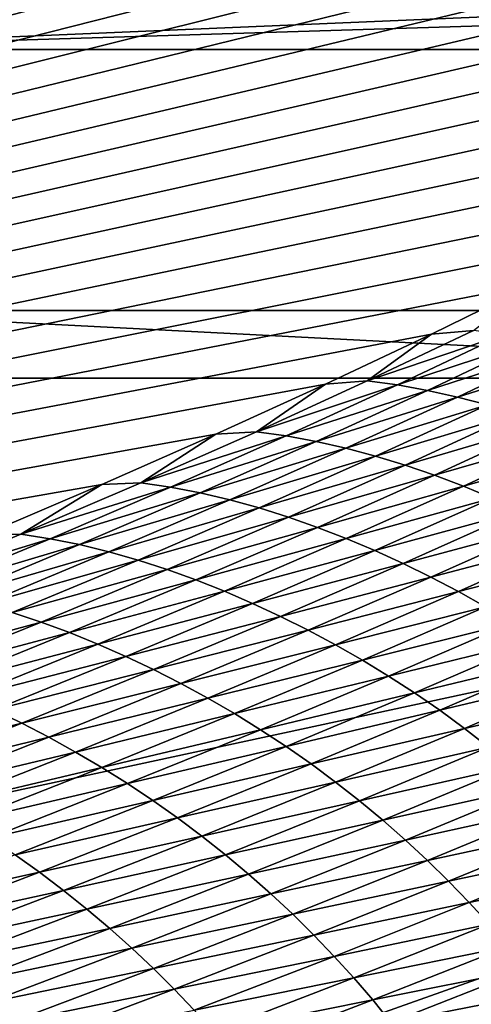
# Model space of a CAD drawing. Extents: x -65 to 446, y -88 to 1318.
# Tile 186 of 229: x 64.171 to 64.498, y -19.679 to -18.968. Entities that reach past the tile are written whole.
import ezdxf

# ---------------------------------------------------------------- set-up
doc = ezdxf.new("R2010")
doc.units = 0
doc.header["$LTSCALE"] = 65.185185
for name, color, linetype in [('1105', 7, 'CONTINUOUS'), ('1292', 7, 'CONTINUOUS'), ('1374', 7, 'CONTINUOUS'), ('1411', 7, 'CONTINUOUS'), ('1436', 7, 'CONTINUOUS'), ('1442', 7, 'CONTINUOUS'), ('831', 7, 'CONTINUOUS'), ('896', 7, 'CONTINUOUS'), ('922', 7, 'CONTINUOUS')]:
    doc.layers.add(name, color=color, linetype=linetype)

msp = doc.modelspace()

# ---------------------------------------------------------------- linework, layer by layer
at = {"layer": '1105', "color": 7, "linetype": 'CONTINUOUS'}
for points in [[(63.94889, -18.98899, -1.4), (63.94889, -84.74866, -1.4), (65.05135, -18.98899, -1.4), (63.94889, -18.98899, -1.4)], [(65.05135, -18.98899, -1.4), (63.94889, -84.74866, -1.4), (65.05135, -84.74866, -1.4), (65.05135, -18.98899, -1.4)]]:
    msp.add_3dface(points, dxfattribs=at)
at = {"layer": '1292', "color": 7, "linetype": 'CONTINUOUS'}
for points in [[(64, -18.47248), (59.9296, -20.0576, 9.8693), (65.29985, -18.47248), (64, -18.47248)], [(65.29985, -18.47248), (59.9296, -20.0576, 9.8693), (65.29993, -18.47769, 0.04261), (65.29985, -18.47248)], [(65.29993, -18.47769, 0.04261), (59.9296, -20.0576, 9.8693), (65.3, -18.48291, 0.08523), (65.29993, -18.47769, 0.04261)], [(65.3, -18.48291, 0.08523), (59.9296, -20.0576, 9.8693), (65.29807, -18.51251, 0.32473), (65.3, -18.48291, 0.08523)], [(65.29807, -18.51251, 0.32473), (59.9296, -20.0576, 9.8693), (65.29268, -18.54227, 0.56201), (65.29807, -18.51251, 0.32473)], [(65.29268, -18.54227, 0.56201), (59.9296, -20.0576, 9.8693), (65.28382, -18.57219, 0.79705), (65.29268, -18.54227, 0.56201)], [(65.28382, -18.57219, 0.79705), (59.9296, -20.0576, 9.8693), (65.27148, -18.60223, 1.02974), (65.28382, -18.57219, 0.79705)], [(65.27148, -18.60223, 1.02974), (59.9296, -20.0576, 9.8693), (65.2556, -18.63233, 1.25975), (65.27148, -18.60223, 1.02974)], [(65.2556, -18.63233, 1.25975), (59.9296, -20.0576, 9.8693), (65.23632, -18.6626, 1.48789), (65.2556, -18.63233, 1.25975)], [(65.23632, -18.6626, 1.48789), (59.9296, -20.0576, 9.8693), (65.21374, -18.69314, 1.71506), (65.23632, -18.6626, 1.48789)], [(65.21374, -18.69314, 1.71506), (59.9296, -20.0576, 9.8693), (65.18791, -18.72391, 1.94101), (65.21374, -18.69314, 1.71506)], [(65.18791, -18.72391, 1.94101), (59.9296, -20.0576, 9.8693), (65.15878, -18.75491, 2.16571), (65.18791, -18.72391, 1.94101)], [(65.15878, -18.75491, 2.16571), (59.9296, -20.0576, 9.8693), (65.12629, -18.78625, 2.39006), (65.15878, -18.75491, 2.16571)], [(65.12629, -18.78625, 2.39006), (59.9296, -20.0576, 9.8693), (65.09044, -18.81802, 2.61465), (65.12629, -18.78625, 2.39006)], [(65.09044, -18.81802, 2.61465), (59.9296, -20.0576, 9.8693), (65.0513, -18.85013, 2.83893), (65.09044, -18.81802, 2.61465)], [(65.0513, -18.85013, 2.83893), (59.9296, -20.0576, 9.8693), (65.00873, -18.88266, 3.06332), (65.0513, -18.85013, 2.83893)], [(65.00873, -18.88266, 3.06332), (59.9296, -20.0576, 9.8693), (64.96261, -18.91568, 3.28841), (65.00873, -18.88266, 3.06332)], [(64.96261, -18.91568, 3.28841), (59.9296, -20.0576, 9.8693), (64.91291, -18.94925, 3.51447), (64.96261, -18.91568, 3.28841)], [(64.91291, -18.94925, 3.51447), (59.9296, -20.0576, 9.8693), (64.85969, -18.98329, 3.74107), (64.91291, -18.94925, 3.51447)], [(64.85969, -18.98329, 3.74107), (59.9296, -20.0576, 9.8693), (64.80302, -19.01773, 3.96761), (64.85969, -18.98329, 3.74107)], [(64.80302, -19.01773, 3.96761), (59.9296, -20.0576, 9.8693), (64.7429, -19.05252, 4.19387), (64.80302, -19.01773, 3.96761)], [(64.7429, -19.05252, 4.19387), (59.9296, -20.0576, 9.8693), (64.67926, -19.08774, 4.42028), (64.7429, -19.05252, 4.19387)], [(64.67926, -19.08774, 4.42028), (59.9296, -20.0576, 9.8693), (64.61229, -19.12327, 4.6461), (64.67926, -19.08774, 4.42028)], [(64.61229, -19.12327, 4.6461), (59.9296, -20.0576, 9.8693), (64.54222, -19.15898, 4.87053), (64.61229, -19.12327, 4.6461)], [(64.54222, -19.15898, 4.87053), (59.9296, -20.0576, 9.8693), (64.46895, -19.1949, 5.09381), (64.54222, -19.15898, 4.87053)], [(64.46895, -19.1949, 5.09381), (59.9296, -20.0576, 9.8693), (64.39251, -19.23102, 5.31594), (64.46895, -19.1949, 5.09381)], [(64.39251, -19.23102, 5.31594), (59.9296, -20.0576, 9.8693), (64.31306, -19.26728, 5.53653), (64.39251, -19.23102, 5.31594)], [(64.31306, -19.26728, 5.53653), (59.9296, -20.0576, 9.8693), (64.23072, -19.30362, 5.75531), (64.31306, -19.26728, 5.53653)], [(64.23072, -19.30362, 5.75531), (59.9296, -20.0576, 9.8693), (64.14538, -19.34006, 5.97248), (64.23072, -19.30362, 5.75531)]]:
    msp.add_3dface(points, dxfattribs=at)
at = {"layer": '1374', "color": 7, "linetype": 'CONTINUOUS'}
for points in [[(64.95129, -19.22659, -1.4), (64.95129, -84.27951, -1.4), (64.04895, -19.22659, -1.4), (64.95129, -19.22659, -1.4)], [(64.04895, -19.22659, -1.4), (64.95129, -84.27951, -1.4), (64.04895, -84.27951, -1.4), (64.04895, -19.22659, -1.4)]]:
    msp.add_3dface(points, dxfattribs=at)
at = {"layer": '1411', "color": 7, "linetype": 'CONTINUOUS'}
for points in [[(64.00006, -19.1777), (65.00018, -19.1777), (64.95129, -19.22659, -1.4), (64.00006, -19.1777)], [(64.00006, -19.1777), (64.95129, -19.22659, -1.4), (64.04895, -19.22659, -1.4), (64.00006, -19.1777)]]:
    msp.add_3dface(points, dxfattribs=at)
at = {"layer": '1436', "color": 7, "linetype": 'CONTINUOUS'}
for points in [[(64.00006, -19.1777), (64, -18.47248), (65.00018, -19.1777), (64.00006, -19.1777)], [(66, -19.1777), (64, -18.47248), (65.79687, -18.68106), (66, -19.1777)], [(64, -18.47248), (66, -19.1777), (65.00018, -19.1777), (64, -18.47248)]]:
    msp.add_3dface(points, dxfattribs=at)
at = {"layer": '1442', "color": 7, "linetype": 'CONTINUOUS'}
for points in [[(64.54222, -19.15898, 4.87053), (64.46895, -19.1949, 5.09381), (64.49936, -19.19222, 5.0739), (64.54222, -19.15898, 4.87053)], [(64.46895, -19.1949, 5.09381), (64.39251, -19.23102, 5.31594), (64.42257, -19.22867, 5.29833), (64.46895, -19.1949, 5.09381)], [(64.49936, -19.19222, 5.0739), (64.46895, -19.1949, 5.09381), (64.42257, -19.22867, 5.29833), (64.49936, -19.19222, 5.0739)], [(64.49936, -19.19222, 5.0739), (64.42257, -19.22867, 5.29833), (64.5213, -19.19507, 5.08276), (64.49936, -19.19222, 5.0739)], [(64.5213, -19.19507, 5.08276), (64.42257, -19.22867, 5.29833), (64.44436, -19.23162, 5.30762), (64.5213, -19.19507, 5.08276)], [(64.5213, -19.19507, 5.08276), (64.44436, -19.23162, 5.30762), (64.54322, -19.19886, 5.0917), (64.5213, -19.19507, 5.08276)], [(64.54322, -19.19886, 5.0917), (64.44436, -19.23162, 5.30762), (64.46612, -19.23552, 5.31701), (64.54322, -19.19886, 5.0917)], [(64.54322, -19.19886, 5.0917), (64.46612, -19.23552, 5.31701), (64.56508, -19.20353, 5.10071), (64.54322, -19.19886, 5.0917)], [(64.56508, -19.20353, 5.10071), (64.46612, -19.23552, 5.31701), (64.48782, -19.24031, 5.32648), (64.56508, -19.20353, 5.10071)], [(64.56508, -19.20353, 5.10071), (64.48782, -19.24031, 5.32648), (64.58686, -19.20903, 5.10974), (64.56508, -19.20353, 5.10071)], [(64.58686, -19.20903, 5.10974), (64.48782, -19.24031, 5.32648), (64.50944, -19.24593, 5.33599), (64.58686, -19.20903, 5.10974)], [(64.39251, -19.23102, 5.31594), (64.31306, -19.26728, 5.53653), (64.34243, -19.26537, 5.52197), (64.39251, -19.23102, 5.31594)], [(64.42257, -19.22867, 5.29833), (64.39251, -19.23102, 5.31594), (64.34243, -19.26537, 5.52197), (64.42257, -19.22867, 5.29833)], [(64.42257, -19.22867, 5.29833), (64.34243, -19.26537, 5.52197), (64.44436, -19.23162, 5.30762), (64.42257, -19.22867, 5.29833)], [(64.44436, -19.23162, 5.30762), (64.34243, -19.26537, 5.52197), (64.36405, -19.26843, 5.53169), (64.44436, -19.23162, 5.30762)], [(64.44436, -19.23162, 5.30762), (64.36405, -19.26843, 5.53169), (64.46612, -19.23552, 5.31701), (64.44436, -19.23162, 5.30762)], [(64.46612, -19.23552, 5.31701), (64.36405, -19.26843, 5.53169), (64.38565, -19.27244, 5.54154), (64.46612, -19.23552, 5.31701)], [(64.46612, -19.23552, 5.31701), (64.38565, -19.27244, 5.54154), (64.48782, -19.24031, 5.32648), (64.46612, -19.23552, 5.31701)], [(64.48782, -19.24031, 5.32648), (64.38565, -19.27244, 5.54154), (64.40718, -19.27736, 5.55148), (64.48782, -19.24031, 5.32648)], [(64.48782, -19.24031, 5.32648), (64.40718, -19.27736, 5.55148), (64.50944, -19.24593, 5.33599), (64.48782, -19.24031, 5.32648)], [(64.50944, -19.24593, 5.33599), (64.40718, -19.27736, 5.55148), (64.42862, -19.28311, 5.56147), (64.50944, -19.24593, 5.33599)], [(64.50944, -19.24593, 5.33599), (64.42862, -19.28311, 5.56147), (64.53093, -19.25234, 5.3455), (64.50944, -19.24593, 5.33599)], [(64.53093, -19.25234, 5.3455), (64.42862, -19.28311, 5.56147), (64.44995, -19.28964, 5.57147), (64.53093, -19.25234, 5.3455)], [(64.53093, -19.25234, 5.3455), (64.44995, -19.28964, 5.57147), (64.55228, -19.25948, 5.355), (64.53093, -19.25234, 5.3455)], [(64.55228, -19.25948, 5.355), (64.44995, -19.28964, 5.57147), (64.47112, -19.2969, 5.58146), (64.55228, -19.25948, 5.355)], [(64.55228, -19.25948, 5.355), (64.47112, -19.2969, 5.58146), (64.57346, -19.26731, 5.36447), (64.55228, -19.25948, 5.355)], [(64.31306, -19.26728, 5.53653), (64.23072, -19.30362, 5.75531), (64.25893, -19.30233, 5.74472), (64.31306, -19.26728, 5.53653)], [(64.34243, -19.26537, 5.52197), (64.31306, -19.26728, 5.53653), (64.25893, -19.30233, 5.74472), (64.34243, -19.26537, 5.52197)], [(64.34243, -19.26537, 5.52197), (64.25893, -19.30233, 5.74472), (64.36405, -19.26843, 5.53169), (64.34243, -19.26537, 5.52197)], [(64.36405, -19.26843, 5.53169), (64.25893, -19.30233, 5.74472), (64.28038, -19.30549, 5.75488), (64.36405, -19.26843, 5.53169)], [(64.36405, -19.26843, 5.53169), (64.28038, -19.30549, 5.75488), (64.38565, -19.27244, 5.54154), (64.36405, -19.26843, 5.53169)], [(64.57346, -19.26731, 5.36447), (64.47112, -19.2969, 5.58146), (64.49213, -19.30485, 5.59143), (64.57346, -19.26731, 5.36447)], [(64.57346, -19.26731, 5.36447), (64.49213, -19.30485, 5.59143), (64.59446, -19.2758, 5.37392), (64.57346, -19.26731, 5.36447)], [(64.38565, -19.27244, 5.54154), (64.28038, -19.30549, 5.75488), (64.3018, -19.30962, 5.76519), (64.38565, -19.27244, 5.54154)], [(64.38565, -19.27244, 5.54154), (64.3018, -19.30962, 5.76519), (64.40718, -19.27736, 5.55148), (64.38565, -19.27244, 5.54154)], [(64.59446, -19.2758, 5.37392), (64.49213, -19.30485, 5.59143), (64.51296, -19.31345, 5.60139), (64.59446, -19.2758, 5.37392)], [(64.40718, -19.27736, 5.55148), (64.3018, -19.30962, 5.76519), (64.32316, -19.31466, 5.7756), (64.40718, -19.27736, 5.55148)], [(64.40718, -19.27736, 5.55148), (64.32316, -19.31466, 5.7756), (64.42862, -19.28311, 5.56147), (64.40718, -19.27736, 5.55148)], [(64.42862, -19.28311, 5.56147), (64.32316, -19.31466, 5.7756), (64.34443, -19.32054, 5.78607), (64.42862, -19.28311, 5.56147)], [(64.42862, -19.28311, 5.56147), (64.34443, -19.32054, 5.78607), (64.44995, -19.28964, 5.57147), (64.42862, -19.28311, 5.56147)], [(64.44995, -19.28964, 5.57147), (64.34443, -19.32054, 5.78607), (64.36557, -19.32721, 5.79657), (64.44995, -19.28964, 5.57147)], [(64.44995, -19.28964, 5.57147), (64.36557, -19.32721, 5.79657), (64.47112, -19.2969, 5.58146), (64.44995, -19.28964, 5.57147)], [(64.47112, -19.2969, 5.58146), (64.36557, -19.32721, 5.79657), (64.38656, -19.33459, 5.80706), (64.47112, -19.2969, 5.58146)], [(64.47112, -19.2969, 5.58146), (64.38656, -19.33459, 5.80706), (64.49213, -19.30485, 5.59143), (64.47112, -19.2969, 5.58146)], [(64.23072, -19.30362, 5.75531), (64.14538, -19.34006, 5.97248), (64.17209, -19.33951, 5.96648), (64.23072, -19.30362, 5.75531)], [(64.25893, -19.30233, 5.74472), (64.23072, -19.30362, 5.75531), (64.17209, -19.33951, 5.96648), (64.25893, -19.30233, 5.74472)], [(64.25893, -19.30233, 5.74472), (64.17209, -19.33951, 5.96648), (64.28038, -19.30549, 5.75488), (64.25893, -19.30233, 5.74472)], [(64.49213, -19.30485, 5.59143), (64.38656, -19.33459, 5.80706), (64.40739, -19.34265, 5.81754), (64.49213, -19.30485, 5.59143)], [(64.49213, -19.30485, 5.59143), (64.40739, -19.34265, 5.81754), (64.51296, -19.31345, 5.60139), (64.49213, -19.30485, 5.59143)], [(64.28038, -19.30549, 5.75488), (64.17209, -19.33951, 5.96648), (64.19337, -19.34278, 5.97709), (64.28038, -19.30549, 5.75488)], [(64.28038, -19.30549, 5.75488), (64.19337, -19.34278, 5.97709), (64.3018, -19.30962, 5.76519), (64.28038, -19.30549, 5.75488)], [(64.3018, -19.30962, 5.76519), (64.19337, -19.34278, 5.97709), (64.21461, -19.34704, 5.98786), (64.3018, -19.30962, 5.76519)], [(64.3018, -19.30962, 5.76519), (64.21461, -19.34704, 5.98786), (64.32316, -19.31466, 5.7756), (64.3018, -19.30962, 5.76519)], [(64.32316, -19.31466, 5.7756), (64.21461, -19.34704, 5.98786), (64.23578, -19.3522, 5.99875), (64.32316, -19.31466, 5.7756)], [(64.32316, -19.31466, 5.7756), (64.23578, -19.3522, 5.99875), (64.34443, -19.32054, 5.78607), (64.32316, -19.31466, 5.7756)], [(64.51296, -19.31345, 5.60139), (64.40739, -19.34265, 5.81754), (64.42804, -19.35136, 5.828), (64.51296, -19.31345, 5.60139)], [(64.51296, -19.31345, 5.60139), (64.42804, -19.35136, 5.828), (64.53358, -19.32266, 5.61129), (64.51296, -19.31345, 5.60139)], [(64.34443, -19.32054, 5.78607), (64.23578, -19.3522, 5.99875), (64.25686, -19.35822, 6.0097), (64.34443, -19.32054, 5.78607)], [(64.34443, -19.32054, 5.78607), (64.25686, -19.35822, 6.0097), (64.36557, -19.32721, 5.79657), (64.34443, -19.32054, 5.78607)], [(64.53358, -19.32266, 5.61129), (64.42804, -19.35136, 5.828), (64.44848, -19.36067, 5.83843), (64.53358, -19.32266, 5.61129)], [(64.53358, -19.32266, 5.61129), (64.44848, -19.36067, 5.83843), (64.55394, -19.33247, 5.62112), (64.53358, -19.32266, 5.61129)], [(64.36557, -19.32721, 5.79657), (64.25686, -19.35822, 6.0097), (64.27782, -19.36501, 6.0207), (64.36557, -19.32721, 5.79657)], [(64.36557, -19.32721, 5.79657), (64.27782, -19.36501, 6.0207), (64.38656, -19.33459, 5.80706), (64.36557, -19.32721, 5.79657)], [(64.55394, -19.33247, 5.62112), (64.44848, -19.36067, 5.83843), (64.46867, -19.37056, 5.84878), (64.55394, -19.33247, 5.62112)], [(64.55394, -19.33247, 5.62112), (64.46867, -19.37056, 5.84878), (64.57401, -19.34286, 5.63082), (64.55394, -19.33247, 5.62112)], [(64.17209, -19.33951, 5.96648), (64.14538, -19.34006, 5.97248), (64.08192, -19.37691, 6.18721), (64.17209, -19.33951, 5.96648)], [(64.17209, -19.33951, 5.96648), (64.08192, -19.37691, 6.18721), (64.19337, -19.34278, 5.97709), (64.17209, -19.33951, 5.96648)], [(64.38656, -19.33459, 5.80706), (64.27782, -19.36501, 6.0207), (64.29862, -19.37252, 6.0317), (64.38656, -19.33459, 5.80706)], [(64.38656, -19.33459, 5.80706), (64.29862, -19.37252, 6.0317), (64.40739, -19.34265, 5.81754), (64.38656, -19.33459, 5.80706)], [(64.19337, -19.34278, 5.97709), (64.08192, -19.37691, 6.18721), (64.10301, -19.3803, 6.19826), (64.19337, -19.34278, 5.97709)], [(64.19337, -19.34278, 5.97709), (64.10301, -19.3803, 6.19826), (64.21461, -19.34704, 5.98786), (64.19337, -19.34278, 5.97709)], [(64.21461, -19.34704, 5.98786), (64.10301, -19.3803, 6.19826), (64.12407, -19.38467, 6.20948), (64.21461, -19.34704, 5.98786)], [(64.21461, -19.34704, 5.98786), (64.12407, -19.38467, 6.20948), (64.23578, -19.3522, 5.99875), (64.21461, -19.34704, 5.98786)], [(64.40739, -19.34265, 5.81754), (64.29862, -19.37252, 6.0317), (64.31926, -19.3807, 6.04269), (64.40739, -19.34265, 5.81754)], [(64.40739, -19.34265, 5.81754), (64.31926, -19.3807, 6.04269), (64.42804, -19.35136, 5.828), (64.40739, -19.34265, 5.81754)], [(64.57401, -19.34286, 5.63082), (64.46867, -19.37056, 5.84878), (64.48855, -19.38102, 5.859), (64.57401, -19.34286, 5.63082)], [(64.57401, -19.34286, 5.63082), (64.48855, -19.38102, 5.859), (64.59373, -19.35382, 5.64036), (64.57401, -19.34286, 5.63082)], [(64.23578, -19.3522, 5.99875), (64.12407, -19.38467, 6.20948), (64.14505, -19.38997, 6.22085), (64.23578, -19.3522, 5.99875)], [(64.23578, -19.3522, 5.99875), (64.14505, -19.38997, 6.22085), (64.25686, -19.35822, 6.0097), (64.23578, -19.3522, 5.99875)], [(64.42804, -19.35136, 5.828), (64.31926, -19.3807, 6.04269), (64.33972, -19.38952, 6.05367), (64.42804, -19.35136, 5.828)], [(64.42804, -19.35136, 5.828), (64.33972, -19.38952, 6.05367), (64.44848, -19.36067, 5.83843), (64.42804, -19.35136, 5.828)], [(64.59373, -19.35382, 5.64036), (64.48855, -19.38102, 5.859), (64.5081, -19.39203, 5.86905), (64.59373, -19.35382, 5.64036)], [(64.25686, -19.35822, 6.0097), (64.14505, -19.38997, 6.22085), (64.16594, -19.39611, 6.2323), (64.25686, -19.35822, 6.0097)], [(64.25686, -19.35822, 6.0097), (64.16594, -19.39611, 6.2323), (64.27782, -19.36501, 6.0207), (64.25686, -19.35822, 6.0097)], [(64.44848, -19.36067, 5.83843), (64.33972, -19.38952, 6.05367), (64.35997, -19.39892, 6.06463), (64.44848, -19.36067, 5.83843)], [(64.44848, -19.36067, 5.83843), (64.35997, -19.39892, 6.06463), (64.46867, -19.37056, 5.84878), (64.44848, -19.36067, 5.83843)], [(64.27782, -19.36501, 6.0207), (64.16594, -19.39611, 6.2323), (64.1867, -19.40304, 6.24379), (64.27782, -19.36501, 6.0207)], [(64.27782, -19.36501, 6.0207), (64.1867, -19.40304, 6.24379), (64.29862, -19.37252, 6.0317), (64.27782, -19.36501, 6.0207)], [(64.29862, -19.37252, 6.0317), (64.1867, -19.40304, 6.24379), (64.2073, -19.41068, 6.2553), (64.29862, -19.37252, 6.0317)], [(64.29862, -19.37252, 6.0317), (64.2073, -19.41068, 6.2553), (64.31926, -19.3807, 6.04269), (64.29862, -19.37252, 6.0317)], [(64.46867, -19.37056, 5.84878), (64.35997, -19.39892, 6.06463), (64.37997, -19.40891, 6.0755), (64.46867, -19.37056, 5.84878)], [(64.46867, -19.37056, 5.84878), (64.37997, -19.40891, 6.0755), (64.48855, -19.38102, 5.859), (64.46867, -19.37056, 5.84878)], [(64.31926, -19.3807, 6.04269), (64.2073, -19.41068, 6.2553), (64.22775, -19.41898, 6.26681), (64.31926, -19.3807, 6.04269)], [(64.31926, -19.3807, 6.04269), (64.22775, -19.41898, 6.26681), (64.33972, -19.38952, 6.05367), (64.31926, -19.3807, 6.04269)], [(64.48855, -19.38102, 5.859), (64.37997, -19.40891, 6.0755), (64.39967, -19.41944, 6.08625), (64.48855, -19.38102, 5.859)], [(64.48855, -19.38102, 5.859), (64.39967, -19.41944, 6.08625), (64.5081, -19.39203, 5.86905), (64.48855, -19.38102, 5.859)], [(64.33972, -19.38952, 6.05367), (64.22775, -19.41898, 6.26681), (64.24801, -19.42791, 6.27832), (64.33972, -19.38952, 6.05367)], [(64.33972, -19.38952, 6.05367), (64.24801, -19.42791, 6.27832), (64.35997, -19.39892, 6.06463), (64.33972, -19.38952, 6.05367)], [(64.16594, -19.39611, 6.2323), (64.07165, -19.43422, 6.4538), (64.1867, -19.40304, 6.24379), (64.16594, -19.39611, 6.2323)], [(64.5081, -19.39203, 5.86905), (64.39967, -19.41944, 6.08625), (64.41904, -19.43051, 6.09683), (64.5081, -19.39203, 5.86905)], [(64.5081, -19.39203, 5.86905), (64.41904, -19.43051, 6.09683), (64.5273, -19.40358, 5.87889), (64.5081, -19.39203, 5.86905)], [(64.1867, -19.40304, 6.24379), (64.07165, -19.43422, 6.4538), (64.09221, -19.44128, 6.4658), (64.1867, -19.40304, 6.24379)], [(64.1867, -19.40304, 6.24379), (64.09221, -19.44128, 6.4658), (64.2073, -19.41068, 6.2553), (64.1867, -19.40304, 6.24379)], [(64.35997, -19.39892, 6.06463), (64.24801, -19.42791, 6.27832), (64.26807, -19.43742, 6.28981), (64.35997, -19.39892, 6.06463)], [(64.35997, -19.39892, 6.06463), (64.26807, -19.43742, 6.28981), (64.37997, -19.40891, 6.0755), (64.35997, -19.39892, 6.06463)], [(64.5273, -19.40358, 5.87889), (64.41904, -19.43051, 6.09683), (64.43806, -19.4421, 6.1072), (64.5273, -19.40358, 5.87889)], [(64.5273, -19.40358, 5.87889), (64.43806, -19.4421, 6.1072), (64.54613, -19.41564, 5.88849), (64.5273, -19.40358, 5.87889)], [(64.2073, -19.41068, 6.2553), (64.09221, -19.44128, 6.4658), (64.11262, -19.44905, 6.47782), (64.2073, -19.41068, 6.2553)], [(64.2073, -19.41068, 6.2553), (64.11262, -19.44905, 6.47782), (64.22775, -19.41898, 6.26681), (64.2073, -19.41068, 6.2553)], [(64.37997, -19.40891, 6.0755), (64.26807, -19.43742, 6.28981), (64.28787, -19.44749, 6.30122), (64.37997, -19.40891, 6.0755)], [(64.37997, -19.40891, 6.0755), (64.28787, -19.44749, 6.30122), (64.39967, -19.41944, 6.08625), (64.37997, -19.40891, 6.0755)], [(64.22775, -19.41898, 6.26681), (64.11262, -19.44905, 6.47782), (64.13286, -19.45748, 6.48985), (64.22775, -19.41898, 6.26681)], [(64.22775, -19.41898, 6.26681), (64.13286, -19.45748, 6.48985), (64.24801, -19.42791, 6.27832), (64.22775, -19.41898, 6.26681)], [(64.54613, -19.41564, 5.88849), (64.43806, -19.4421, 6.1072), (64.45671, -19.45419, 6.11731), (64.54613, -19.41564, 5.88849)], [(64.54613, -19.41564, 5.88849), (64.45671, -19.45419, 6.11731), (64.56457, -19.42821, 5.89778), (64.54613, -19.41564, 5.88849)], [(64.39967, -19.41944, 6.08625), (64.28787, -19.44749, 6.30122), (64.30738, -19.45809, 6.31251), (64.39967, -19.41944, 6.08625)], [(64.39967, -19.41944, 6.08625), (64.30738, -19.45809, 6.31251), (64.41904, -19.43051, 6.09683), (64.39967, -19.41944, 6.08625)], [(64.24801, -19.42791, 6.27832), (64.13286, -19.45748, 6.48985), (64.15292, -19.46652, 6.50189), (64.24801, -19.42791, 6.27832)], [(64.24801, -19.42791, 6.27832), (64.15292, -19.46652, 6.50189), (64.26807, -19.43742, 6.28981), (64.24801, -19.42791, 6.27832)], [(64.41904, -19.43051, 6.09683), (64.30738, -19.45809, 6.31251), (64.32656, -19.46922, 6.32363), (64.41904, -19.43051, 6.09683)], [(64.41904, -19.43051, 6.09683), (64.32656, -19.46922, 6.32363), (64.43806, -19.4421, 6.1072), (64.41904, -19.43051, 6.09683)], [(64.56457, -19.42821, 5.89778), (64.45671, -19.45419, 6.11731), (64.47498, -19.46678, 6.12712), (64.56457, -19.42821, 5.89778)], [(64.56457, -19.42821, 5.89778), (64.47498, -19.46678, 6.12712), (64.58261, -19.44128, 5.90674), (64.56457, -19.42821, 5.89778)], [(64.26807, -19.43742, 6.28981), (64.15292, -19.46652, 6.50189), (64.17277, -19.47613, 6.51391), (64.26807, -19.43742, 6.28981)], [(64.26807, -19.43742, 6.28981), (64.17277, -19.47613, 6.51391), (64.28787, -19.44749, 6.30122), (64.26807, -19.43742, 6.28981)], [(64.28787, -19.44749, 6.30122), (64.17277, -19.47613, 6.51391), (64.19238, -19.48629, 6.52586), (64.28787, -19.44749, 6.30122)], [(64.28787, -19.44749, 6.30122), (64.19238, -19.48629, 6.52586), (64.30738, -19.45809, 6.31251), (64.28787, -19.44749, 6.30122)], [(64.43806, -19.4421, 6.1072), (64.32656, -19.46922, 6.32363), (64.34539, -19.48086, 6.33453), (64.43806, -19.4421, 6.1072)], [(64.43806, -19.4421, 6.1072), (64.34539, -19.48086, 6.33453), (64.45671, -19.45419, 6.11731), (64.43806, -19.4421, 6.1072)], [(64.58261, -19.44128, 5.90674), (64.47498, -19.46678, 6.12712), (64.49285, -19.47986, 6.13657), (64.58261, -19.44128, 5.90674)], [(64.58261, -19.44128, 5.90674), (64.49285, -19.47986, 6.13657), (64.60023, -19.45483, 5.91532), (64.58261, -19.44128, 5.90674)], [(64.45671, -19.45419, 6.11731), (64.34539, -19.48086, 6.33453), (64.36386, -19.49299, 6.34516), (64.45671, -19.45419, 6.11731)], [(64.45671, -19.45419, 6.11731), (64.36386, -19.49299, 6.34516), (64.47498, -19.46678, 6.12712), (64.45671, -19.45419, 6.11731)], [(64.30738, -19.45809, 6.31251), (64.19238, -19.48629, 6.52586), (64.21169, -19.49697, 6.53769), (64.30738, -19.45809, 6.31251)], [(64.30738, -19.45809, 6.31251), (64.21169, -19.49697, 6.53769), (64.32656, -19.46922, 6.32363), (64.30738, -19.45809, 6.31251)], [(64.60023, -19.45483, 5.91532), (64.49285, -19.47986, 6.13657), (64.51031, -19.49341, 6.14564), (64.60023, -19.45483, 5.91532)], [(64.15292, -19.46652, 6.50189), (64.05446, -19.50532, 6.72432), (64.17277, -19.47613, 6.51391), (64.15292, -19.46652, 6.50189)], [(64.47498, -19.46678, 6.12712), (64.36386, -19.49299, 6.34516), (64.38195, -19.5056, 6.35549), (64.47498, -19.46678, 6.12712)], [(64.47498, -19.46678, 6.12712), (64.38195, -19.5056, 6.35549), (64.49285, -19.47986, 6.13657), (64.47498, -19.46678, 6.12712)], [(64.32656, -19.46922, 6.32363), (64.21169, -19.49697, 6.53769), (64.23067, -19.50816, 6.54935), (64.32656, -19.46922, 6.32363)], [(64.32656, -19.46922, 6.32363), (64.23067, -19.50816, 6.54935), (64.34539, -19.48086, 6.33453), (64.32656, -19.46922, 6.32363)], [(64.17277, -19.47613, 6.51391), (64.05446, -19.50532, 6.72432), (64.07411, -19.51504, 6.73688), (64.17277, -19.47613, 6.51391)], [(64.17277, -19.47613, 6.51391), (64.07411, -19.51504, 6.73688), (64.19238, -19.48629, 6.52586), (64.17277, -19.47613, 6.51391)], [(64.34539, -19.48086, 6.33453), (64.23067, -19.50816, 6.54935), (64.24931, -19.51984, 6.56079), (64.34539, -19.48086, 6.33453)], [(64.34539, -19.48086, 6.33453), (64.24931, -19.51984, 6.56079), (64.36386, -19.49299, 6.34516), (64.34539, -19.48086, 6.33453)], [(64.49285, -19.47986, 6.13657), (64.38195, -19.5056, 6.35549), (64.39964, -19.51868, 6.36546), (64.49285, -19.47986, 6.13657)], [(64.49285, -19.47986, 6.13657), (64.39964, -19.51868, 6.36546), (64.51031, -19.49341, 6.14564), (64.49285, -19.47986, 6.13657)], [(64.19238, -19.48629, 6.52586), (64.07411, -19.51504, 6.73688), (64.09352, -19.52528, 6.74937), (64.19238, -19.48629, 6.52586)], [(64.19238, -19.48629, 6.52586), (64.09352, -19.52528, 6.74937), (64.21169, -19.49697, 6.53769), (64.19238, -19.48629, 6.52586)], [(64.21169, -19.49697, 6.53769), (64.09352, -19.52528, 6.74937), (64.11262, -19.53604, 6.76174), (64.21169, -19.49697, 6.53769)], [(64.21169, -19.49697, 6.53769), (64.11262, -19.53604, 6.76174), (64.23067, -19.50816, 6.54935), (64.21169, -19.49697, 6.53769)], [(64.36386, -19.49299, 6.34516), (64.24931, -19.51984, 6.56079), (64.26759, -19.532, 6.57196), (64.36386, -19.49299, 6.34516)], [(64.36386, -19.49299, 6.34516), (64.26759, -19.532, 6.57196), (64.38195, -19.5056, 6.35549), (64.36386, -19.49299, 6.34516)], [(64.51031, -19.49341, 6.14564), (64.39964, -19.51868, 6.36546), (64.41692, -19.53223, 6.37502), (64.51031, -19.49341, 6.14564)], [(64.51031, -19.49341, 6.14564), (64.41692, -19.53223, 6.37502), (64.52733, -19.5074, 6.15427), (64.51031, -19.49341, 6.14564)], [(64.23067, -19.50816, 6.54935), (64.11262, -19.53604, 6.76174), (64.13141, -19.54729, 6.77394), (64.23067, -19.50816, 6.54935)], [(64.23067, -19.50816, 6.54935), (64.13141, -19.54729, 6.77394), (64.24931, -19.51984, 6.56079), (64.23067, -19.50816, 6.54935)], [(64.38195, -19.5056, 6.35549), (64.26759, -19.532, 6.57196), (64.28549, -19.54464, 6.58281), (64.38195, -19.5056, 6.35549)], [(64.38195, -19.5056, 6.35549), (64.28549, -19.54464, 6.58281), (64.39964, -19.51868, 6.36546), (64.38195, -19.5056, 6.35549)], [(64.52733, -19.5074, 6.15427), (64.41692, -19.53223, 6.37502), (64.43377, -19.5462, 6.38413), (64.52733, -19.5074, 6.15427)], [(64.52733, -19.5074, 6.15427), (64.43377, -19.5462, 6.38413), (64.54388, -19.52181, 6.16242), (64.52733, -19.5074, 6.15427)], [(64.39964, -19.51868, 6.36546), (64.28549, -19.54464, 6.58281), (64.303, -19.55773, 6.5933), (64.39964, -19.51868, 6.36546)], [(64.39964, -19.51868, 6.36546), (64.303, -19.55773, 6.5933), (64.41692, -19.53223, 6.37502), (64.39964, -19.51868, 6.36546)], [(64.24931, -19.51984, 6.56079), (64.13141, -19.54729, 6.77394), (64.14985, -19.55902, 6.78592), (64.24931, -19.51984, 6.56079)], [(64.24931, -19.51984, 6.56079), (64.14985, -19.55902, 6.78592), (64.26759, -19.532, 6.57196), (64.24931, -19.51984, 6.56079)], [(64.54388, -19.52181, 6.16242), (64.43377, -19.5462, 6.38413), (64.45015, -19.56059, 6.39275), (64.54388, -19.52181, 6.16242)], [(64.54388, -19.52181, 6.16242), (64.45015, -19.56059, 6.39275), (64.55994, -19.53661, 6.17006), (64.54388, -19.52181, 6.16242)], [(64.26759, -19.532, 6.57196), (64.14985, -19.55902, 6.78592), (64.16793, -19.57122, 6.79762), (64.26759, -19.532, 6.57196)], [(64.26759, -19.532, 6.57196), (64.16793, -19.57122, 6.79762), (64.28549, -19.54464, 6.58281), (64.26759, -19.532, 6.57196)], [(64.41692, -19.53223, 6.37502), (64.303, -19.55773, 6.5933), (64.3201, -19.57127, 6.60337), (64.41692, -19.53223, 6.37502)], [(64.41692, -19.53223, 6.37502), (64.3201, -19.57127, 6.60337), (64.43377, -19.5462, 6.38413), (64.41692, -19.53223, 6.37502)], [(64.55994, -19.53661, 6.17006), (64.45015, -19.56059, 6.39275), (64.46604, -19.57535, 6.40083), (64.55994, -19.53661, 6.17006)], [(64.55994, -19.53661, 6.17006), (64.46604, -19.57535, 6.40083), (64.57549, -19.55177, 6.17713), (64.55994, -19.53661, 6.17006)], [(64.28549, -19.54464, 6.58281), (64.16793, -19.57122, 6.79762), (64.18565, -19.58387, 6.809), (64.28549, -19.54464, 6.58281)], [(64.28549, -19.54464, 6.58281), (64.18565, -19.58387, 6.809), (64.303, -19.55773, 6.5933), (64.28549, -19.54464, 6.58281)], [(64.43377, -19.5462, 6.38413), (64.3201, -19.57127, 6.60337), (64.33677, -19.58523, 6.61297), (64.43377, -19.5462, 6.38413)], [(64.43377, -19.5462, 6.38413), (64.33677, -19.58523, 6.61297), (64.45015, -19.56059, 6.39275), (64.43377, -19.5462, 6.38413)], [(64.57549, -19.55177, 6.17713), (64.46604, -19.57535, 6.40083), (64.48144, -19.59045, 6.40833), (64.57549, -19.55177, 6.17713)], [(64.57549, -19.55177, 6.17713), (64.48144, -19.59045, 6.40833), (64.59053, -19.56725, 6.18361), (64.57549, -19.55177, 6.17713)], [(64.303, -19.55773, 6.5933), (64.18565, -19.58387, 6.809), (64.20297, -19.59697, 6.82), (64.303, -19.55773, 6.5933)], [(64.303, -19.55773, 6.5933), (64.20297, -19.59697, 6.82), (64.3201, -19.57127, 6.60337), (64.303, -19.55773, 6.5933)], [(64.45015, -19.56059, 6.39275), (64.33677, -19.58523, 6.61297), (64.35298, -19.59958, 6.62206), (64.45015, -19.56059, 6.39275)], [(64.45015, -19.56059, 6.39275), (64.35298, -19.59958, 6.62206), (64.46604, -19.57535, 6.40083), (64.45015, -19.56059, 6.39275)], [(64.59053, -19.56725, 6.18361), (64.48144, -19.59045, 6.40833), (64.49632, -19.60586, 6.41521), (64.59053, -19.56725, 6.18361)], [(64.59053, -19.56725, 6.18361), (64.49632, -19.60586, 6.41521), (64.60505, -19.58301, 6.18944), (64.59053, -19.56725, 6.18361)], [(64.16793, -19.57122, 6.79762), (64.06492, -19.61061, 7.02206), (64.18565, -19.58387, 6.809), (64.16793, -19.57122, 6.79762)], [(64.3201, -19.57127, 6.60337), (64.20297, -19.59697, 6.82), (64.21989, -19.61051, 6.83058), (64.3201, -19.57127, 6.60337)], [(64.3201, -19.57127, 6.60337), (64.21989, -19.61051, 6.83058), (64.33677, -19.58523, 6.61297), (64.3201, -19.57127, 6.60337)], [(64.46604, -19.57535, 6.40083), (64.35298, -19.59958, 6.62206), (64.3687, -19.6143, 6.63059), (64.46604, -19.57535, 6.40083)], [(64.46604, -19.57535, 6.40083), (64.3687, -19.6143, 6.63059), (64.48144, -19.59045, 6.40833), (64.46604, -19.57535, 6.40083)], [(64.18565, -19.58387, 6.809), (64.06492, -19.61061, 7.02206), (64.08244, -19.62329, 7.03396), (64.18565, -19.58387, 6.809)], [(64.18565, -19.58387, 6.809), (64.08244, -19.62329, 7.03396), (64.20297, -19.59697, 6.82), (64.18565, -19.58387, 6.809)], [(64.33677, -19.58523, 6.61297), (64.21989, -19.61051, 6.83058), (64.23637, -19.62445, 6.84067), (64.33677, -19.58523, 6.61297)], [(64.33677, -19.58523, 6.61297), (64.23637, -19.62445, 6.84067), (64.35298, -19.59958, 6.62206), (64.33677, -19.58523, 6.61297)], [(64.60505, -19.58301, 6.18944), (64.49632, -19.60586, 6.41521), (64.51069, -19.62154, 6.42141), (64.60505, -19.58301, 6.18944)], [(64.20297, -19.59697, 6.82), (64.08244, -19.62329, 7.03396), (64.09957, -19.63639, 7.04548), (64.20297, -19.59697, 6.82)], [(64.20297, -19.59697, 6.82), (64.09957, -19.63639, 7.04548), (64.21989, -19.61051, 6.83058), (64.20297, -19.59697, 6.82)], [(64.48144, -19.59045, 6.40833), (64.3687, -19.6143, 6.63059), (64.38393, -19.62935, 6.63852), (64.48144, -19.59045, 6.40833)], [(64.48144, -19.59045, 6.40833), (64.38393, -19.62935, 6.63852), (64.49632, -19.60586, 6.41521), (64.48144, -19.59045, 6.40833)], [(64.35298, -19.59958, 6.62206), (64.23637, -19.62445, 6.84067), (64.2524, -19.63878, 6.85024), (64.35298, -19.59958, 6.62206)], [(64.35298, -19.59958, 6.62206), (64.2524, -19.63878, 6.85024), (64.3687, -19.6143, 6.63059), (64.35298, -19.59958, 6.62206)], [(64.21989, -19.61051, 6.83058), (64.09957, -19.63639, 7.04548), (64.1163, -19.64992, 7.05656), (64.21989, -19.61051, 6.83058)], [(64.21989, -19.61051, 6.83058), (64.1163, -19.64992, 7.05656), (64.23637, -19.62445, 6.84067), (64.21989, -19.61051, 6.83058)], [(64.49632, -19.60586, 6.41521), (64.38393, -19.62935, 6.63852), (64.39865, -19.64469, 6.64581), (64.49632, -19.60586, 6.41521)], [(64.49632, -19.60586, 6.41521), (64.39865, -19.64469, 6.64581), (64.51069, -19.62154, 6.42141), (64.49632, -19.60586, 6.41521)], [(64.3687, -19.6143, 6.63059), (64.2524, -19.63878, 6.85024), (64.26795, -19.65345, 6.85923), (64.3687, -19.6143, 6.63059)], [(64.3687, -19.6143, 6.63059), (64.26795, -19.65345, 6.85923), (64.38393, -19.62935, 6.63852), (64.3687, -19.6143, 6.63059)], [(64.23637, -19.62445, 6.84067), (64.1163, -19.64992, 7.05656), (64.1326, -19.66384, 7.06714), (64.23637, -19.62445, 6.84067)], [(64.23637, -19.62445, 6.84067), (64.1326, -19.66384, 7.06714), (64.2524, -19.63878, 6.85024), (64.23637, -19.62445, 6.84067)], [(64.51069, -19.62154, 6.42141), (64.39865, -19.64469, 6.64581), (64.41285, -19.66029, 6.6524), (64.51069, -19.62154, 6.42141)], [(64.51069, -19.62154, 6.42141), (64.41285, -19.66029, 6.6524), (64.52453, -19.63756, 6.42691), (64.51069, -19.62154, 6.42141)], [(64.38393, -19.62935, 6.63852), (64.26795, -19.65345, 6.85923), (64.283, -19.66844, 6.86759), (64.38393, -19.62935, 6.63852)], [(64.38393, -19.62935, 6.63852), (64.283, -19.66844, 6.86759), (64.39865, -19.64469, 6.64581), (64.38393, -19.62935, 6.63852)], [(64.2524, -19.63878, 6.85024), (64.1326, -19.66384, 7.06714), (64.14845, -19.67813, 7.07718), (64.2524, -19.63878, 6.85024)], [(64.2524, -19.63878, 6.85024), (64.14845, -19.67813, 7.07718), (64.26795, -19.65345, 6.85923), (64.2524, -19.63878, 6.85024)], [(64.52453, -19.63756, 6.42691), (64.41285, -19.66029, 6.6524), (64.42655, -19.67621, 6.65825), (64.52453, -19.63756, 6.42691)], [(64.52453, -19.63756, 6.42691), (64.42655, -19.67621, 6.65825), (64.53785, -19.65399, 6.43164), (64.52453, -19.63756, 6.42691)], [(64.39865, -19.64469, 6.64581), (64.283, -19.66844, 6.86759), (64.29755, -19.68371, 6.87529), (64.39865, -19.64469, 6.64581)], [(64.39865, -19.64469, 6.64581), (64.29755, -19.68371, 6.87529), (64.41285, -19.66029, 6.6524), (64.39865, -19.64469, 6.64581)], [(64.26795, -19.65345, 6.85923), (64.14845, -19.67813, 7.07718), (64.16382, -19.69277, 7.08662), (64.26795, -19.65345, 6.85923)], [(64.26795, -19.65345, 6.85923), (64.16382, -19.69277, 7.08662), (64.283, -19.66844, 6.86759), (64.26795, -19.65345, 6.85923)], [(64.41285, -19.66029, 6.6524), (64.29755, -19.68371, 6.87529), (64.3116, -19.69922, 6.88227), (64.41285, -19.66029, 6.6524)], [(64.41285, -19.66029, 6.6524), (64.3116, -19.69922, 6.88227), (64.42655, -19.67621, 6.65825), (64.41285, -19.66029, 6.6524)], [(64.53785, -19.65399, 6.43164), (64.42655, -19.67621, 6.65825), (64.43972, -19.69255, 6.6633), (64.53785, -19.65399, 6.43164)], [(64.53785, -19.65399, 6.43164), (64.43972, -19.69255, 6.6633), (64.55063, -19.67088, 6.43552), (64.53785, -19.65399, 6.43164)], [(64.283, -19.66844, 6.86759), (64.16382, -19.69277, 7.08662), (64.1787, -19.7077, 7.09542), (64.283, -19.66844, 6.86759)], [(64.283, -19.66844, 6.86759), (64.1787, -19.7077, 7.09542), (64.29755, -19.68371, 6.87529), (64.283, -19.66844, 6.86759)], [(64.55063, -19.67088, 6.43552), (64.43972, -19.69255, 6.6633), (64.45236, -19.70935, 6.66747), (64.55063, -19.67088, 6.43552)], [(64.55063, -19.67088, 6.43552), (64.45236, -19.70935, 6.66747), (64.56279, -19.68818, 6.43843), (64.55063, -19.67088, 6.43552)], [(64.42655, -19.67621, 6.65825), (64.3116, -19.69922, 6.88227), (64.32514, -19.71506, 6.88847), (64.42655, -19.67621, 6.65825)], [(64.42655, -19.67621, 6.65825), (64.32514, -19.71506, 6.88847), (64.43972, -19.69255, 6.6633), (64.42655, -19.67621, 6.65825)]]:
    msp.add_3dface(points, dxfattribs=at)
at = {"layer": '831', "color": 7, "linetype": 'CONTINUOUS'}
for points in [[(63.9, -18.9401, 0), (63.94889, -18.98899, -1.4), (65.10024, -18.9401), (63.9, -18.9401, 0)], [(65.10024, -18.9401), (63.94889, -18.98899, -1.4), (65.08628, -18.95407, -0.4), (65.10024, -18.9401)], [(65.08628, -18.95407, -0.4), (63.94889, -18.98899, -1.4), (65.05135, -18.98899, -1.4), (65.08628, -18.95407, -0.4)]]:
    msp.add_3dface(points, dxfattribs=at)
at = {"layer": '896', "color": 7, "linetype": 'CONTINUOUS'}
msp.add_3dface([(65.995, -19.13135, -0.4), (58.54071, -18.23446, -13.52983), (65.78947, -18.6319, -0.4), (65.995, -19.13135, -0.4)], dxfattribs=at)
at = {"layer": '922', "color": 7, "linetype": 'CONTINUOUS'}
for points in [[(58.54071, -18.23446, -13.52983), (65.995, -19.13135, -0.4), (59.64452, -20.5, -12.76649), (58.54071, -18.23446, -13.52983)], [(59.64452, -20.5, -12.76649), (65.995, -19.13135, -0.4), (62.13891, -20.5, -10.42338), (59.64452, -20.5, -12.76649)], [(62.13891, -20.5, -10.42338), (65.995, -19.13135, -0.4), (62.83956, -20.67774, -9.54702), (62.13891, -20.5, -10.42338)], [(62.83956, -20.67774, -9.54702), (65.995, -19.13135, -0.4), (63.16788, -20.92097, -9.08884), (62.83956, -20.67774, -9.54702)], [(63.16788, -20.92097, -9.08884), (65.995, -19.13135, -0.4), (63.45386, -21.3112, -8.65988), (63.16788, -20.92097, -9.08884)], [(63.45386, -21.3112, -8.65988), (65.995, -19.13135, -0.4), (63.61758, -22, -8.40008), (63.45386, -21.3112, -8.65988)], [(65.995, -19.13135, -0.4), (65.76858, -86.70779, -2.71141), (63.61758, -32, -8.40008), (65.995, -19.13135, -0.4)], [(63.61758, -22, -8.40008), (65.995, -19.13135, -0.4), (63.61758, -25.40326, -8.40008), (63.61758, -22, -8.40008)], [(63.61758, -25.40326, -8.40008), (65.995, -19.13135, -0.4), (63.61758, -29.59674, -8.40008), (63.61758, -25.40326, -8.40008)], [(63.61758, -29.59674, -8.40008), (65.995, -19.13135, -0.4), (63.61758, -32, -8.40008), (63.61758, -29.59674, -8.40008)]]:
    msp.add_3dface(points, dxfattribs=at)

doc.saveas('drawing.dxf')
